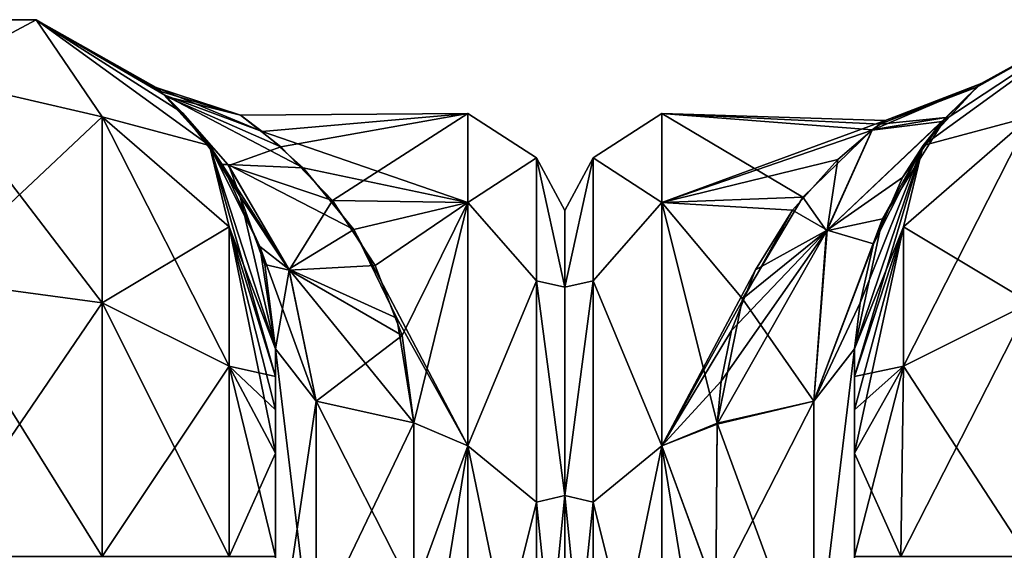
# Model space of a CAD drawing. Extents: x -23 to 700, y -1999 to -1.
# Tile 196 of 224: x 440 to 476, y -20 to -1. Entities that reach past the tile are written whole.
import ezdxf

# ---------------------------------------------------------------- set-up
doc = ezdxf.new("R2010")
doc.units = 0
doc.header["$LTSCALE"] = 5.485125
for name, color, linetype in [('481', 7, 'CONTINUOUS'), ('483', 7, 'CONTINUOUS'), ('484', 7, 'CONTINUOUS'), ('500', 7, 'CONTINUOUS'), ('501', 7, 'CONTINUOUS'), ('502', 7, 'CONTINUOUS'), ('513', 7, 'CONTINUOUS'), ('514', 7, 'CONTINUOUS'), ('515', 7, 'CONTINUOUS'), ('518', 7, 'CONTINUOUS'), ('542', 7, 'CONTINUOUS'), ('546', 7, 'CONTINUOUS'), ('547', 7, 'CONTINUOUS'), ('560', 7, 'CONTINUOUS'), ('561', 7, 'CONTINUOUS'), ('562', 7, 'CONTINUOUS'), ('570', 7, 'CONTINUOUS'), ('571', 7, 'CONTINUOUS'), ('572', 7, 'CONTINUOUS'), ('576', 7, 'CONTINUOUS')]:
    doc.layers.add(name, color=color, linetype=linetype)

msp = doc.modelspace()

# ---------------------------------------------------------------- linework, layer by layer
at = {"layer": '481', "linetype": 'CONTINUOUS'}
for points in [[(449.55, -51.35, 41.002), (449.55, -54.118, 30.721), (449.55, -12.5, 54), (449.55, -51.35, 41.002)], [(449.55, -12.5, 54), (449.55, -54.118, 30.721), (449.55, -24.269, 28.753), (449.55, -12.5, 54)], [(449.55, -54.12, 51.282), (449.55, -51.35, 41.002), (449.55, -12.5, 54), (449.55, -54.12, 51.282)], [(449.55, -13.498, 57.73), (449.55, -54.12, 51.282), (449.55, -12.5, 54), (449.55, -13.498, 57.73)], [(449.55, -12.5, 24.51), (449.55, -12.5, 54), (449.55, -24.269, 28.753), (449.55, -12.5, 24.51)], [(449.55, -12.5, -54), (449.55, -12.5, -24.51), (449.55, -54.118, -51.279), (449.55, -12.5, -54)], [(449.55, -54.118, -51.279), (449.55, -12.5, -24.51), (449.55, -51.35, -40.998), (449.55, -54.118, -51.279)], [(449.55, -51.35, -40.998), (449.55, -12.5, -24.51), (449.55, -24.268, -28.753), (449.55, -51.35, -40.998)], [(449.55, -13.498, -57.73), (449.55, -12.5, -54), (449.55, -61.644, -58.772), (449.55, -13.498, -57.73)], [(449.55, -61.644, -58.772), (449.55, -12.5, -54), (449.55, -54.118, -51.279), (449.55, -61.644, -58.772)], [(449.55, -61.645, 58.773), (449.55, -54.12, 51.282), (449.55, -13.498, 57.73), (449.55, -61.645, 58.773)], [(449.55, -14.697, 59.303), (449.55, -61.645, 58.773), (449.55, -13.498, 57.73), (449.55, -14.697, 59.303)], [(449.55, -14.697, -59.303), (449.55, -13.498, -57.73), (449.55, -61.644, -58.772), (449.55, -14.697, -59.303)], [(449.55, -16.266, 60.5), (449.55, -61.645, 58.773), (449.55, -14.697, 59.303), (449.55, -16.266, 60.5)], [(449.55, -16.266, -60.5), (449.55, -14.697, -59.303), (449.55, -71.85, -61.5), (449.55, -16.266, -60.5)], [(449.55, -71.85, -61.5), (449.55, -14.697, -59.303), (449.55, -61.644, -58.772), (449.55, -71.85, -61.5)], [(449.55, -20, 61.5), (449.55, -61.645, 58.773), (449.55, -16.266, 60.5), (449.55, -20, 61.5)], [(449.55, -20, -61.5), (449.55, -16.266, -60.5), (449.55, -71.85, -61.5), (449.55, -20, -61.5)]]:
    msp.add_3dface(points, dxfattribs=at)
at = {"layer": '483', "linetype": 'CONTINUOUS'}
for points in [[(460, -7.5, 0), (460, -10.269, 10.281), (460, -48.5, 0), (460, -7.5, 0)], [(460, -10.269, -10.281), (460, -7.5, 0), (460, -45.731, -10.281), (460, -10.269, -10.281)], [(460, -45.731, -10.281), (460, -7.5, 0), (460, -48.5, 0), (460, -45.731, -10.281)], [(460, -10.269, 10.281), (460, -17.797, 17.773), (460, -45.731, 10.281), (460, -10.269, 10.281)], [(460, -48.5, 0), (460, -10.269, 10.281), (460, -45.731, 10.281), (460, -48.5, 0)], [(460, -17.796, -17.773), (460, -10.269, -10.281), (460, -38.203, -17.773), (460, -17.796, -17.773)], [(460, -38.203, -17.773), (460, -10.269, -10.281), (460, -45.731, -10.281), (460, -38.203, -17.773)], [(460, -28, -20.5), (460, -17.796, -17.773), (460, -38.203, -17.773), (460, -28, -20.5)], [(460, -17.797, 17.773), (460, -28, 20.5), (460, -38.204, 17.773), (460, -17.797, 17.773)], [(460, -45.731, 10.281), (460, -17.797, 17.773), (460, -38.204, 17.773), (460, -45.731, 10.281)]]:
    msp.add_3dface(points, dxfattribs=at)
at = {"layer": '484', "linetype": 'CONTINUOUS'}
for points in [[(449.739, -5.201, 7.498), (456.5, -4, 0), (448.283, -4.062, 1.73), (449.739, -5.201, 7.498)], [(448.283, -4.062, 1.73), (456.5, -4, 0), (449.071, -4.648, -5.538), (448.283, -4.062, 1.73)], [(456.5, -4, 0), (456.5, -7.215, -12), (449.071, -4.648, -5.538), (456.5, -4, 0)], [(451.614, -7.144, 11.876), (456.5, -4, 0), (449.739, -5.201, 7.498), (451.614, -7.144, 11.876)], [(456.5, -7.215, 12), (456.5, -4, 0), (451.614, -7.144, 11.876), (456.5, -7.215, 12)], [(449.071, -4.648, -5.538), (456.5, -7.215, -12), (450.552, -5.966, -9.513), (449.071, -4.648, -5.538)], [(450.552, -5.966, -9.513), (456.5, -7.215, -12), (452.374, -8.195, -13.555), (450.552, -5.966, -9.513)], [(453.145, -9.487, 15.273), (456.5, -7.215, 12), (451.614, -7.144, 11.876), (453.145, -9.487, 15.273)], [(456.5, -7.215, -12), (456.5, -16, -20.785), (452.374, -8.195, -13.555), (456.5, -7.215, -12)], [(454.129, -12.017, 17.904), (456.5, -7.215, 12), (453.145, -9.487, 15.273), (454.129, -12.017, 17.904)], [(454.55, -15.172, 20.284), (456.5, -7.215, 12), (454.129, -12.017, 17.904), (454.55, -15.172, 20.284)], [(456.5, -16, 20.785), (456.5, -7.215, 12), (454.55, -15.172, 20.284), (456.5, -16, 20.785)], [(452.374, -8.195, -13.555), (456.5, -16, -20.785), (453.937, -11.389, -17.322), (452.374, -8.195, -13.555)], [(453.937, -11.389, -17.322), (456.5, -16, -20.785), (454.55, -15.172, -20.284), (453.937, -11.389, -17.322)], [(454.55, -15.172, -20.284), (456.5, -16, -20.785), (454.55, -21.323, -23.052), (454.55, -15.172, -20.284)], [(454.55, -21.323, 23.052), (456.5, -16, 20.785), (454.55, -15.172, 20.284), (454.55, -21.323, 23.052)], [(456.5, -16, -20.785), (456.5, -28, -24), (454.55, -21.323, -23.052), (456.5, -16, -20.785)], [(456.5, -28, 24), (456.5, -16, 20.785), (454.55, -28, 24), (456.5, -28, 24)], [(454.55, -28, 24), (456.5, -16, 20.785), (454.55, -21.323, 23.052), (454.55, -28, 24)]]:
    msp.add_3dface(points, dxfattribs=at)
at = {"layer": '500', "linetype": 'CONTINUOUS'}
for points in [[(433.187, -0.612, -54), (440.913, -0.612, -54), (437.05, -2.674, -63.991), (433.187, -0.612, -54)], [(437.05, -2.674, -63.991), (440.913, -0.612, -54), (443.3, -4.125, -63.154), (437.05, -2.674, -63.991)], [(440.913, -0.612, -54), (447.163, -5.153, -54), (443.3, -4.125, -63.154), (440.913, -0.612, -54)], [(437.05, -2.674, -63.991), (443.3, -4.125, -63.154), (437.05, -10, -71.321), (437.05, -2.674, -63.991)], [(443.3, -4.125, -63.154), (443.3, -10.837, -69.87), (437.05, -10, -71.321), (443.3, -4.125, -63.154)], [(443.3, -4.125, -63.154), (447.163, -5.153, -54), (447.875, -8.089, -60.869), (443.3, -4.125, -63.154)], [(443.3, -4.125, -63.154), (447.875, -8.089, -60.869), (443.3, -10.837, -69.87), (443.3, -4.125, -63.154)], [(447.163, -5.153, -54), (449.55, -12.5, -54), (447.875, -8.089, -60.869), (447.163, -5.153, -54)], [(447.875, -8.089, -60.869), (447.875, -13.125, -65.908), (443.3, -10.837, -69.87), (447.875, -8.089, -60.869)], [(449.55, -12.5, -54), (449.55, -13.498, -57.73), (447.875, -8.089, -60.869), (449.55, -12.5, -54)], [(447.875, -8.089, -60.869), (449.55, -13.498, -57.73), (447.875, -13.125, -65.908), (447.875, -8.089, -60.869)], [(443.3, -10.837, -69.87), (437.05, -20, -74), (437.05, -10, -71.321), (443.3, -10.837, -69.87)], [(443.3, -20, -72.325), (437.05, -20, -74), (443.3, -10.837, -69.87), (443.3, -20, -72.325)], [(447.875, -13.125, -65.908), (443.3, -20, -72.325), (443.3, -10.837, -69.87), (447.875, -13.125, -65.908)], [(447.875, -20, -67.75), (443.3, -20, -72.325), (447.875, -13.125, -65.908), (447.875, -20, -67.75)], [(449.55, -13.498, -57.73), (449.55, -14.697, -59.303), (447.875, -13.125, -65.908), (449.55, -13.498, -57.73)], [(449.55, -14.697, -59.303), (449.55, -16.266, -60.5), (447.875, -13.125, -65.908), (449.55, -14.697, -59.303)], [(449.55, -16.266, -60.5), (447.875, -20, -67.75), (447.875, -13.125, -65.908), (449.55, -16.266, -60.5)], [(449.55, -16.266, -60.5), (449.55, -20, -61.5), (447.875, -20, -67.75), (449.55, -16.266, -60.5)]]:
    msp.add_3dface(points, dxfattribs=at)
at = {"layer": '501', "linetype": 'CONTINUOUS'}
for points in [[(440.913, -0.612, -54), (433.187, -0.612, -54), (440.913, -0.612, 54), (440.913, -0.612, -54)], [(440.913, -0.612, 54), (433.187, -0.612, -54), (433.187, -0.612, 54), (440.913, -0.612, 54)], [(447.163, -5.153, -54), (440.913, -0.612, -54), (446.195, -3.979, -9.415), (447.163, -5.153, -54)], [(446.195, -3.979, -9.415), (440.913, -0.612, -54), (445.551, -3.336, -6.196), (446.195, -3.979, -9.415)], [(445.551, -3.336, -6.196), (440.913, -0.612, -54), (445.245, -3.061, -4.046), (445.551, -3.336, -6.196)], [(445.245, -3.061, -4.046), (440.913, -0.612, -54), (445.409, -3.206, 5.317), (445.245, -3.061, -4.046)], [(445.409, -3.206, 5.317), (440.913, -0.612, -54), (447.163, -5.153, 54), (445.409, -3.206, 5.317)], [(447.163, -5.153, 54), (440.913, -0.612, -54), (440.913, -0.612, 54), (447.163, -5.153, 54)], [(445.608, -3.389, 6.521), (445.409, -3.206, 5.317), (447.163, -5.153, 54), (445.608, -3.389, 6.521)], [(446.893, -4.795, 12.25), (445.608, -3.389, 6.521), (447.163, -5.153, 54), (446.893, -4.795, 12.25)], [(447.63, -5.844, -15.005), (447.163, -5.153, -54), (446.195, -3.979, -9.415), (447.63, -5.844, -15.005)], [(448.272, -6.993, 17.387), (446.893, -4.795, 12.25), (447.163, -5.153, 54), (448.272, -6.993, 17.387)], [(449.55, -12.5, 54), (448.272, -6.993, 17.387), (447.163, -5.153, 54), (449.55, -12.5, 54)], [(449.55, -12.5, -24.51), (449.55, -12.5, -54), (447.163, -5.153, -54), (449.55, -12.5, -24.51)], [(449.55, -12.5, -24.51), (447.163, -5.153, -54), (448.992, -8.807, -20.34), (449.55, -12.5, -24.51)], [(448.992, -8.807, -20.34), (447.163, -5.153, -54), (447.63, -5.844, -15.005), (448.992, -8.807, -20.34)], [(448.272, -6.993, 17.387), (449.55, -12.5, 54), (449.172, -9.448, 21.214), (448.272, -6.993, 17.387)], [(449.55, -12.5, 54), (449.55, -12.5, 24.51), (449.172, -9.448, 21.214), (449.55, -12.5, 54)]]:
    msp.add_3dface(points, dxfattribs=at)
at = {"layer": '502', "linetype": 'CONTINUOUS'}
for points in [[(440.913, -0.612, 54), (433.187, -0.612, 54), (437.05, -2.674, 63.991), (440.913, -0.612, 54)], [(443.3, -4.125, 63.154), (440.913, -0.612, 54), (437.05, -2.674, 63.991), (443.3, -4.125, 63.154)], [(447.163, -5.153, 54), (440.913, -0.612, 54), (443.3, -4.125, 63.154), (447.163, -5.153, 54)], [(437.05, -10, 71.321), (443.3, -10.837, 69.87), (437.05, -2.674, 63.991), (437.05, -10, 71.321)], [(443.3, -10.837, 69.87), (443.3, -4.125, 63.154), (437.05, -2.674, 63.991), (443.3, -10.837, 69.87)], [(447.875, -8.089, 60.869), (447.163, -5.153, 54), (443.3, -4.125, 63.154), (447.875, -8.089, 60.869)], [(443.3, -10.837, 69.87), (447.875, -13.125, 65.908), (443.3, -4.125, 63.154), (443.3, -10.837, 69.87)], [(447.875, -13.125, 65.908), (447.875, -8.089, 60.869), (443.3, -4.125, 63.154), (447.875, -13.125, 65.908)], [(449.55, -13.498, 57.73), (449.55, -12.5, 54), (447.163, -5.153, 54), (449.55, -13.498, 57.73)], [(449.55, -13.498, 57.73), (447.163, -5.153, 54), (447.875, -8.089, 60.869), (449.55, -13.498, 57.73)], [(449.55, -16.266, 60.5), (449.55, -14.697, 59.303), (447.875, -8.089, 60.869), (449.55, -16.266, 60.5)], [(447.875, -13.125, 65.908), (449.55, -16.266, 60.5), (447.875, -8.089, 60.869), (447.875, -13.125, 65.908)], [(449.55, -14.697, 59.303), (449.55, -13.498, 57.73), (447.875, -8.089, 60.869), (449.55, -14.697, 59.303)], [(437.05, -10, 71.321), (437.05, -20, 74), (443.3, -20, 72.325), (437.05, -10, 71.321)], [(443.3, -10.837, 69.87), (437.05, -10, 71.321), (443.3, -20, 72.325), (443.3, -10.837, 69.87)], [(447.875, -13.125, 65.908), (443.3, -10.837, 69.87), (447.875, -20, 67.75), (447.875, -13.125, 65.908)], [(447.875, -20, 67.75), (443.3, -10.837, 69.87), (443.3, -20, 72.325), (447.875, -20, 67.75)], [(449.55, -20, 61.5), (449.55, -16.266, 60.5), (447.875, -13.125, 65.908), (449.55, -20, 61.5)], [(449.55, -20, 61.5), (447.875, -13.125, 65.908), (447.875, -20, 67.75), (449.55, -20, 61.5)]]:
    msp.add_3dface(points, dxfattribs=at)
at = {"layer": '513', "linetype": 'CONTINUOUS'}
for points in [[(448.283, -4.062, 1.73), (449.071, -4.648, -5.538), (445.245, -3.061, -4.046), (448.283, -4.062, 1.73)], [(448.283, -4.062, 1.73), (445.245, -3.061, -4.046), (445.409, -3.206, 5.317), (448.283, -4.062, 1.73)], [(449.071, -4.648, -5.538), (445.551, -3.336, -6.196), (445.245, -3.061, -4.046), (449.071, -4.648, -5.538)], [(448.283, -4.062, 1.73), (445.409, -3.206, 5.317), (445.608, -3.389, 6.521), (448.283, -4.062, 1.73)], [(449.071, -4.648, -5.538), (450.552, -5.966, -9.513), (445.551, -3.336, -6.196), (449.071, -4.648, -5.538)], [(445.551, -3.336, -6.196), (450.552, -5.966, -9.513), (447.829, -5.838, -12.591), (445.551, -3.336, -6.196)], [(446.195, -3.979, -9.415), (445.551, -3.336, -6.196), (447.829, -5.838, -12.591), (446.195, -3.979, -9.415)], [(449.739, -5.201, 7.498), (448.283, -4.062, 1.73), (445.608, -3.389, 6.521), (449.739, -5.201, 7.498)], [(449.739, -5.201, 7.498), (445.608, -3.389, 6.521), (447.863, -5.881, 12.667), (449.739, -5.201, 7.498)], [(445.608, -3.389, 6.521), (446.893, -4.795, 12.25), (447.863, -5.881, 12.667), (445.608, -3.389, 6.521)], [(447.63, -5.844, -15.005), (446.195, -3.979, -9.415), (447.829, -5.838, -12.591), (447.63, -5.844, -15.005)], [(446.893, -4.795, 12.25), (448.272, -6.993, 17.387), (447.863, -5.881, 12.667), (446.893, -4.795, 12.25)], [(451.614, -7.144, 11.876), (449.739, -5.201, 7.498), (447.863, -5.881, 12.667), (451.614, -7.144, 11.876)], [(450.031, -9.624, -17.65), (447.63, -5.844, -15.005), (447.829, -5.838, -12.591), (450.031, -9.624, -17.65)], [(448.992, -8.807, -20.34), (447.63, -5.844, -15.005), (450.031, -9.624, -17.65), (448.992, -8.807, -20.34)], [(450.552, -5.966, -9.513), (452.374, -8.195, -13.555), (447.829, -5.838, -12.591), (450.552, -5.966, -9.513)], [(452.374, -8.195, -13.555), (450.031, -9.624, -17.65), (447.829, -5.838, -12.591), (452.374, -8.195, -13.555)], [(450.044, -9.658, 17.684), (451.614, -7.144, 11.876), (447.863, -5.881, 12.667), (450.044, -9.658, 17.684)], [(448.272, -6.993, 17.387), (450.044, -9.658, 17.684), (447.863, -5.881, 12.667), (448.272, -6.993, 17.387)], [(448.272, -6.993, 17.387), (449.172, -9.448, 21.214), (450.044, -9.658, 17.684), (448.272, -6.993, 17.387)], [(453.145, -9.487, 15.273), (451.614, -7.144, 11.876), (450.044, -9.658, 17.684), (453.145, -9.487, 15.273)], [(452.374, -8.195, -13.555), (453.937, -11.389, -17.322), (450.031, -9.624, -17.65), (452.374, -8.195, -13.555)], [(449.55, -12.5, -24.51), (448.992, -8.807, -20.34), (451.014, -14.39, -21.522), (449.55, -12.5, -24.51)], [(451.014, -14.39, -21.522), (448.992, -8.807, -20.34), (450.031, -9.624, -17.65), (451.014, -14.39, -21.522)], [(449.172, -9.448, 21.214), (449.55, -12.5, 24.51), (450.044, -9.658, 17.684), (449.172, -9.448, 21.214)], [(454.129, -12.017, 17.904), (453.145, -9.487, 15.273), (450.044, -9.658, 17.684), (454.129, -12.017, 17.904)], [(449.55, -12.5, 24.51), (451.014, -14.39, 21.522), (450.044, -9.658, 17.684), (449.55, -12.5, 24.51)], [(453.937, -11.389, -17.322), (454.55, -15.172, -20.284), (450.031, -9.624, -17.65), (453.937, -11.389, -17.322)], [(454.55, -15.172, -20.284), (451.014, -14.39, -21.522), (450.031, -9.624, -17.65), (454.55, -15.172, -20.284)], [(451.014, -14.39, 21.522), (454.129, -12.017, 17.904), (450.044, -9.658, 17.684), (451.014, -14.39, 21.522)], [(454.55, -15.172, 20.284), (454.129, -12.017, 17.904), (451.014, -14.39, 21.522), (454.55, -15.172, 20.284)]]:
    msp.add_3dface(points, dxfattribs=at)
at = {"layer": '514', "linetype": 'CONTINUOUS'}
for points in [[(449.55, -24.268, -28.753), (449.55, -12.5, -24.51), (451.014, -24.7, -25.25), (449.55, -24.268, -28.753)], [(449.55, -12.5, -24.51), (451.014, -14.39, -21.522), (451.014, -24.7, -25.25), (449.55, -12.5, -24.51)], [(454.55, -15.172, -20.284), (454.55, -21.323, -23.052), (451.014, -14.39, -21.522), (454.55, -15.172, -20.284)], [(451.014, -14.39, -21.522), (454.55, -21.323, -23.052), (451.014, -24.7, -25.25), (451.014, -14.39, -21.522)]]:
    msp.add_3dface(points, dxfattribs=at)
at = {"layer": '515', "linetype": 'CONTINUOUS'}
for points in [[(449.55, -12.5, 24.51), (449.55, -24.269, 28.753), (451.014, -14.39, 21.522), (449.55, -12.5, 24.51)], [(451.014, -14.39, 21.522), (449.55, -24.269, 28.753), (451.014, -22.524, 24.869), (451.014, -14.39, 21.522)], [(454.55, -15.172, 20.284), (451.014, -14.39, 21.522), (451.014, -22.524, 24.869), (454.55, -15.172, 20.284)], [(454.55, -21.323, 23.052), (454.55, -15.172, 20.284), (451.014, -22.524, 24.869), (454.55, -21.323, 23.052)]]:
    msp.add_3dface(points, dxfattribs=at)
at = {"layer": '518', "linetype": 'CONTINUOUS'}
for points in [[(456.5, -7.215, -12), (456.5, -4, 0), (458.975, -5.601, -5.112), (456.5, -7.215, -12)], [(456.5, -4, 0), (456.5, -7.215, 12), (458.975, -5.601, 5.112), (456.5, -4, 0)], [(456.5, -4, 0), (458.975, -5.601, 5.112), (458.975, -5.601, -5.112), (456.5, -4, 0)], [(456.5, -7.215, -12), (458.975, -5.601, -5.112), (458.975, -10.038, -14.325), (456.5, -7.215, -12)], [(456.5, -7.215, 12), (458.975, -10.038, 14.325), (458.975, -5.601, 5.112), (456.5, -7.215, 12)], [(460, -10.269, 10.281), (460, -7.5, 0), (458.975, -5.601, 5.112), (460, -10.269, 10.281)], [(458.975, -10.038, 14.325), (460, -10.269, 10.281), (458.975, -5.601, 5.112), (458.975, -10.038, 14.325)], [(460, -7.5, 0), (460, -10.269, -10.281), (458.975, -5.601, -5.112), (460, -7.5, 0)], [(458.975, -5.601, 5.112), (460, -7.5, 0), (458.975, -5.601, -5.112), (458.975, -5.601, 5.112)], [(458.975, -5.601, -5.112), (460, -10.269, -10.281), (458.975, -10.038, -14.325), (458.975, -5.601, -5.112)], [(456.5, -16, -20.785), (456.5, -7.215, -12), (458.975, -10.038, -14.325), (456.5, -16, -20.785)], [(456.5, -7.215, 12), (456.5, -16, 20.785), (458.975, -10.038, 14.325), (456.5, -7.215, 12)], [(456.5, -16, -20.785), (458.975, -10.038, -14.325), (458.975, -18.032, -20.7), (456.5, -16, -20.785)], [(456.5, -16, 20.785), (458.975, -18.032, 20.7), (458.975, -10.038, 14.325), (456.5, -16, 20.785)], [(460, -17.797, 17.773), (460, -10.269, 10.281), (458.975, -10.038, 14.325), (460, -17.797, 17.773)], [(458.975, -18.032, 20.7), (460, -17.797, 17.773), (458.975, -10.038, 14.325), (458.975, -18.032, 20.7)], [(460, -10.269, -10.281), (460, -17.796, -17.773), (458.975, -10.038, -14.325), (460, -10.269, -10.281)], [(458.975, -10.038, -14.325), (460, -17.796, -17.773), (458.975, -18.032, -20.7), (458.975, -10.038, -14.325)], [(456.5, -28, -24), (456.5, -16, -20.785), (458.975, -28, -22.975), (456.5, -28, -24)], [(456.5, -16, -20.785), (458.975, -18.032, -20.7), (458.975, -28, -22.975), (456.5, -16, -20.785)], [(456.5, -16, 20.785), (456.5, -28, 24), (458.975, -18.032, 20.7), (456.5, -16, 20.785)], [(456.5, -28, 24), (458.975, -28, 22.975), (458.975, -18.032, 20.7), (456.5, -28, 24)], [(460, -17.796, -17.773), (460, -28, -20.5), (458.975, -18.032, -20.7), (460, -17.796, -17.773)], [(460, -28, 20.5), (460, -17.797, 17.773), (458.975, -28, 22.975), (460, -28, 20.5)], [(458.975, -28, 22.975), (460, -17.797, 17.773), (458.975, -18.032, 20.7), (458.975, -28, 22.975)], [(458.975, -18.032, -20.7), (460, -28, -20.5), (458.975, -28, -22.975), (458.975, -18.032, -20.7)]]:
    msp.add_3dface(points, dxfattribs=at)
at = {"layer": '542', "linetype": 'CONTINUOUS'}
for points in [[(470.45, -51.35, -40.999), (470.45, -54.119, -30.718), (470.45, -12.5, -54), (470.45, -51.35, -40.999)], [(470.45, -12.5, -54), (470.45, -54.119, -30.718), (470.45, -24.269, -28.753), (470.45, -12.5, -54)], [(470.45, -54.118, -51.28), (470.45, -51.35, -40.999), (470.45, -12.5, -54), (470.45, -54.118, -51.28)], [(470.45, -13.498, -57.73), (470.45, -54.118, -51.28), (470.45, -12.5, -54), (470.45, -13.498, -57.73)], [(470.45, -12.5, -24.51), (470.45, -12.5, -54), (470.45, -24.269, -28.753), (470.45, -12.5, -24.51)], [(470.45, -12.5, 54), (470.45, -12.5, 24.51), (470.45, -54.119, 51.282), (470.45, -12.5, 54)], [(470.45, -54.119, 51.282), (470.45, -12.5, 24.51), (470.45, -51.35, 41.001), (470.45, -54.119, 51.282)], [(470.45, -51.35, 41.001), (470.45, -12.5, 24.51), (470.45, -24.268, 28.753), (470.45, -51.35, 41.001)], [(470.45, -13.498, 57.73), (470.45, -12.5, 54), (470.45, -61.645, 58.772), (470.45, -13.498, 57.73)], [(470.45, -61.645, 58.772), (470.45, -12.5, 54), (470.45, -54.119, 51.282), (470.45, -61.645, 58.772)], [(470.45, -61.644, -58.772), (470.45, -54.118, -51.28), (470.45, -13.498, -57.73), (470.45, -61.644, -58.772)], [(470.45, -14.697, -59.303), (470.45, -61.644, -58.772), (470.45, -13.498, -57.73), (470.45, -14.697, -59.303)], [(470.45, -14.697, 59.303), (470.45, -13.498, 57.73), (470.45, -61.645, 58.772), (470.45, -14.697, 59.303)], [(470.45, -16.266, -60.5), (470.45, -61.644, -58.772), (470.45, -14.697, -59.303), (470.45, -16.266, -60.5)], [(470.45, -16.266, 60.5), (470.45, -14.697, 59.303), (470.45, -71.85, 61.5), (470.45, -16.266, 60.5)], [(470.45, -71.85, 61.5), (470.45, -14.697, 59.303), (470.45, -61.645, 58.772), (470.45, -71.85, 61.5)], [(470.45, -20, -61.5), (470.45, -61.644, -58.772), (470.45, -16.266, -60.5), (470.45, -20, -61.5)], [(470.45, -20, 61.5), (470.45, -16.266, 60.5), (470.45, -71.85, 61.5), (470.45, -20, 61.5)]]:
    msp.add_3dface(points, dxfattribs=at)
at = {"layer": '546', "linetype": 'CONTINUOUS'}
for points in [[(460, -7.5, 0), (460, -10.269, -10.281), (460, -48.5, 0), (460, -7.5, 0)], [(460, -10.269, 10.281), (460, -7.5, 0), (460, -45.731, 10.281), (460, -10.269, 10.281)], [(460, -45.731, 10.281), (460, -7.5, 0), (460, -48.5, 0), (460, -45.731, 10.281)], [(460, -10.269, -10.281), (460, -17.797, -17.773), (460, -45.731, -10.281), (460, -10.269, -10.281)], [(460, -48.5, 0), (460, -10.269, -10.281), (460, -45.731, -10.281), (460, -48.5, 0)], [(460, -17.796, 17.773), (460, -10.269, 10.281), (460, -38.203, 17.773), (460, -17.796, 17.773)], [(460, -38.203, 17.773), (460, -10.269, 10.281), (460, -45.731, 10.281), (460, -38.203, 17.773)], [(460, -28, 20.5), (460, -17.796, 17.773), (460, -38.203, 17.773), (460, -28, 20.5)], [(460, -17.797, -17.773), (460, -28, -20.5), (460, -38.204, -17.773), (460, -17.797, -17.773)], [(460, -45.731, -10.281), (460, -17.797, -17.773), (460, -38.204, -17.773), (460, -45.731, -10.281)]]:
    msp.add_3dface(points, dxfattribs=at)
at = {"layer": '547', "linetype": 'CONTINUOUS'}
for points in [[(463.5, -4, 0), (463.5, -7.215, 12), (471.559, -4.252, 3.467), (463.5, -4, 0)], [(463.5, -7.215, -12), (463.5, -4, 0), (468.589, -7.018, -11.652), (463.5, -7.215, -12)], [(468.589, -7.018, -11.652), (463.5, -4, 0), (471.097, -4.592, -5.299), (468.589, -7.018, -11.652)], [(471.097, -4.592, -5.299), (463.5, -4, 0), (471.366, -4.385, -4.282), (471.097, -4.592, -5.299)], [(471.366, -4.385, -4.282), (463.5, -4, 0), (471.559, -4.252, 3.467), (471.366, -4.385, -4.282)], [(471.559, -4.252, 3.467), (463.5, -7.215, 12), (471.091, -4.6, 5.332), (471.559, -4.252, 3.467)], [(471.091, -4.6, 5.332), (463.5, -7.215, 12), (469.849, -5.664, 8.782), (471.091, -4.6, 5.332)], [(469.849, -5.664, 8.782), (463.5, -7.215, 12), (468.211, -7.496, 12.473), (469.849, -5.664, 8.782)], [(466.409, -10.69, -16.624), (463.5, -7.215, -12), (468.589, -7.018, -11.652), (466.409, -10.69, -16.624)], [(463.5, -7.215, 12), (463.5, -16, 20.785), (468.211, -7.496, 12.473), (463.5, -7.215, 12)], [(463.5, -16, -20.785), (463.5, -7.215, -12), (465.5, -15.179, -20.289), (463.5, -16, -20.785)], [(465.5, -15.179, -20.289), (463.5, -7.215, -12), (466.409, -10.69, -16.624), (465.5, -15.179, -20.289)], [(468.211, -7.496, 12.473), (463.5, -16, 20.785), (466.875, -9.645, 15.463), (468.211, -7.496, 12.473)], [(466.875, -9.645, 15.463), (463.5, -16, 20.785), (466.019, -11.842, 17.746), (466.875, -9.645, 15.463)], [(466.019, -11.842, 17.746), (463.5, -16, 20.785), (465.645, -13.666, 19.249), (466.019, -11.842, 17.746)], [(465.645, -13.666, 19.249), (463.5, -16, 20.785), (465.499, -15.223, 20.316), (465.645, -13.666, 19.249)], [(465.447, -21.322, -23.052), (463.5, -16, -20.785), (465.5, -15.179, -20.289), (465.447, -21.322, -23.052)], [(465.499, -15.223, 20.316), (463.5, -16, 20.785), (465.447, -21.313, 23.05), (465.499, -15.223, 20.316)], [(463.5, -16, 20.785), (463.5, -28, 24), (465.447, -21.313, 23.05), (463.5, -16, 20.785)], [(463.5, -28, -24), (463.5, -16, -20.785), (465.45, -28, -24), (463.5, -28, -24)], [(465.45, -28, -24), (463.5, -16, -20.785), (465.447, -21.322, -23.052), (465.45, -28, -24)]]:
    msp.add_3dface(points, dxfattribs=at)
at = {"layer": '560', "linetype": 'CONTINUOUS'}
for points in [[(472.937, -5.153, -54), (479.187, -0.612, -54), (476.8, -4.125, -63.154), (472.937, -5.153, -54)], [(472.225, -8.089, -60.869), (472.937, -5.153, -54), (476.8, -4.125, -63.154), (472.225, -8.089, -60.869)], [(472.225, -8.089, -60.869), (476.8, -4.125, -63.154), (472.225, -13.125, -65.908), (472.225, -8.089, -60.869)], [(476.8, -4.125, -63.154), (476.8, -10.837, -69.87), (472.225, -13.125, -65.908), (476.8, -4.125, -63.154)], [(470.45, -13.498, -57.73), (470.45, -12.5, -54), (472.937, -5.153, -54), (470.45, -13.498, -57.73)], [(470.45, -13.498, -57.73), (472.937, -5.153, -54), (472.225, -8.089, -60.869), (470.45, -13.498, -57.73)], [(470.45, -16.266, -60.5), (470.45, -14.697, -59.303), (472.225, -8.089, -60.869), (470.45, -16.266, -60.5)], [(470.45, -16.266, -60.5), (472.225, -8.089, -60.869), (472.225, -13.125, -65.908), (470.45, -16.266, -60.5)], [(470.45, -14.697, -59.303), (470.45, -13.498, -57.73), (472.225, -8.089, -60.869), (470.45, -14.697, -59.303)], [(476.697, -20, -72.323), (472.125, -20, -67.75), (476.8, -10.837, -69.87), (476.697, -20, -72.323)], [(476.8, -10.837, -69.87), (472.125, -20, -67.75), (472.225, -13.125, -65.908), (476.8, -10.837, -69.87)], [(470.45, -20, -61.5), (470.45, -16.266, -60.5), (472.225, -13.125, -65.908), (470.45, -20, -61.5)], [(472.125, -20, -67.75), (470.45, -20, -61.5), (472.225, -13.125, -65.908), (472.125, -20, -67.75)]]:
    msp.add_3dface(points, dxfattribs=at)
at = {"layer": '561', "linetype": 'CONTINUOUS'}
for points in [[(479.187, -0.612, -54), (472.937, -5.153, -54), (479.187, -0.612, 54), (479.187, -0.612, -54)], [(472.937, -5.153, -54), (474.876, -3.043, -3.856), (479.187, -0.612, 54), (472.937, -5.153, -54)], [(479.187, -0.612, 54), (473.621, -4.294, 10.611), (472.937, -5.153, 54), (479.187, -0.612, 54)], [(475.028, -2.914, 2.151), (473.621, -4.294, 10.611), (479.187, -0.612, 54), (475.028, -2.914, 2.151)], [(474.876, -3.043, -3.856), (475.028, -2.914, 2.151), (479.187, -0.612, 54), (474.876, -3.043, -3.856)], [(474.876, -3.043, -3.856), (472.937, -5.153, -54), (473.748, -4.15, -10.087), (474.876, -3.043, -3.856)], [(473.748, -4.15, -10.087), (472.937, -5.153, -54), (471.467, -7.8, -18.801), (473.748, -4.15, -10.087)], [(473.621, -4.294, 10.611), (472.19, -6.311, 16.034), (472.937, -5.153, 54), (473.621, -4.294, 10.611)], [(472.937, -5.153, -54), (470.45, -12.5, -54), (471.467, -7.8, -18.801), (472.937, -5.153, -54)], [(470.45, -12.5, 24.51), (470.45, -12.5, 54), (472.937, -5.153, 54), (470.45, -12.5, 24.51)], [(470.661, -10.837, 22.872), (470.45, -12.5, 24.51), (472.937, -5.153, 54), (470.661, -10.837, 22.872)], [(471.139, -8.709, 20.2), (470.661, -10.837, 22.872), (472.937, -5.153, 54), (471.139, -8.709, 20.2)], [(472.19, -6.311, 16.034), (471.139, -8.709, 20.2), (472.937, -5.153, 54), (472.19, -6.311, 16.034)], [(470.45, -12.5, -54), (470.45, -12.5, -24.51), (471.467, -7.8, -18.801), (470.45, -12.5, -54)]]:
    msp.add_3dface(points, dxfattribs=at)
at = {"layer": '562', "linetype": 'CONTINUOUS'}
for points in [[(479.187, -0.612, 54), (472.937, -5.153, 54), (476.8, -4.125, 63.154), (479.187, -0.612, 54)], [(476.8, -4.125, 63.154), (472.937, -5.153, 54), (472.225, -8.089, 60.869), (476.8, -4.125, 63.154)], [(476.8, -10.837, 69.87), (476.8, -4.125, 63.154), (472.225, -8.089, 60.869), (476.8, -10.837, 69.87)], [(472.937, -5.153, 54), (470.45, -12.5, 54), (472.225, -8.089, 60.869), (472.937, -5.153, 54)], [(470.45, -12.5, 54), (470.45, -13.498, 57.73), (472.225, -8.089, 60.869), (470.45, -12.5, 54)], [(470.45, -13.498, 57.73), (472.225, -13.125, 65.908), (472.225, -8.089, 60.869), (470.45, -13.498, 57.73)], [(472.225, -13.125, 65.908), (476.8, -10.837, 69.87), (472.225, -8.089, 60.869), (472.225, -13.125, 65.908)], [(472.225, -13.125, 65.908), (476.697, -20, 72.323), (476.8, -10.837, 69.87), (472.225, -13.125, 65.908)], [(470.45, -13.498, 57.73), (470.45, -14.697, 59.303), (472.225, -13.125, 65.908), (470.45, -13.498, 57.73)], [(470.45, -14.697, 59.303), (470.45, -16.266, 60.5), (472.225, -13.125, 65.908), (470.45, -14.697, 59.303)], [(470.45, -16.266, 60.5), (472.125, -20, 67.75), (472.225, -13.125, 65.908), (470.45, -16.266, 60.5)], [(472.125, -20, 67.75), (476.697, -20, 72.323), (472.225, -13.125, 65.908), (472.125, -20, 67.75)], [(470.45, -16.266, 60.5), (470.45, -20, 61.5), (472.125, -20, 67.75), (470.45, -16.266, 60.5)]]:
    msp.add_3dface(points, dxfattribs=at)
at = {"layer": '570', "linetype": 'CONTINUOUS'}
for points in [[(470.45, -24.268, 28.753), (470.45, -12.5, 24.51), (468.984, -24.7, 25.248), (470.45, -24.268, 28.753)], [(468.984, -24.7, 25.248), (470.45, -12.5, 24.51), (468.984, -14.39, 21.521), (468.984, -24.7, 25.248)], [(465.499, -15.223, 20.316), (465.447, -21.313, 23.05), (468.984, -14.39, 21.521), (465.499, -15.223, 20.316)], [(468.984, -14.39, 21.521), (465.447, -21.313, 23.05), (468.984, -24.7, 25.248), (468.984, -14.39, 21.521)]]:
    msp.add_3dface(points, dxfattribs=at)
at = {"layer": '571', "linetype": 'CONTINUOUS'}
for points in [[(471.559, -4.252, 3.467), (471.091, -4.6, 5.332), (475.028, -2.914, 2.151), (471.559, -4.252, 3.467)], [(471.091, -4.6, 5.332), (473.621, -4.294, 10.611), (475.028, -2.914, 2.151), (471.091, -4.6, 5.332)], [(471.366, -4.385, -4.282), (471.559, -4.252, 3.467), (474.876, -3.043, -3.856), (471.366, -4.385, -4.282)], [(471.366, -4.385, -4.282), (474.876, -3.043, -3.856), (473.748, -4.15, -10.087), (471.366, -4.385, -4.282)], [(471.559, -4.252, 3.467), (475.028, -2.914, 2.151), (474.876, -3.043, -3.856), (471.559, -4.252, 3.467)], [(471.097, -4.592, -5.299), (473.748, -4.15, -10.087), (469.449, -8.233, -14.223), (471.097, -4.592, -5.299)], [(473.748, -4.15, -10.087), (471.467, -7.8, -18.801), (469.449, -8.233, -14.223), (473.748, -4.15, -10.087)], [(471.097, -4.592, -5.299), (471.366, -4.385, -4.282), (473.748, -4.15, -10.087), (471.097, -4.592, -5.299)], [(468.589, -7.018, -11.652), (471.097, -4.592, -5.299), (469.449, -8.233, -14.223), (468.589, -7.018, -11.652)], [(473.621, -4.294, 10.611), (471.091, -4.6, 5.332), (469.47, -8.215, 14.207), (473.621, -4.294, 10.611)], [(472.19, -6.311, 16.034), (473.621, -4.294, 10.611), (469.47, -8.215, 14.207), (472.19, -6.311, 16.034)], [(471.091, -4.6, 5.332), (469.849, -5.664, 8.782), (469.47, -8.215, 14.207), (471.091, -4.6, 5.332)], [(469.849, -5.664, 8.782), (468.211, -7.496, 12.473), (469.47, -8.215, 14.207), (469.849, -5.664, 8.782)], [(471.139, -8.709, 20.2), (472.19, -6.311, 16.034), (469.47, -8.215, 14.207), (471.139, -8.709, 20.2)], [(466.409, -10.69, -16.624), (468.589, -7.018, -11.652), (469.449, -8.233, -14.223), (466.409, -10.69, -16.624)], [(468.211, -7.496, 12.473), (466.875, -9.645, 15.463), (469.47, -8.215, 14.207), (468.211, -7.496, 12.473)], [(471.467, -7.8, -18.801), (470.45, -12.5, -24.51), (468.984, -14.391, -21.521), (471.467, -7.8, -18.801)], [(469.449, -8.233, -14.223), (471.467, -7.8, -18.801), (468.984, -14.391, -21.521), (469.449, -8.233, -14.223)], [(465.645, -13.666, 19.249), (465.499, -15.223, 20.316), (469.47, -8.215, 14.207), (465.645, -13.666, 19.249)], [(465.499, -15.223, 20.316), (468.984, -14.39, 21.521), (469.47, -8.215, 14.207), (465.499, -15.223, 20.316)], [(466.019, -11.842, 17.746), (465.645, -13.666, 19.249), (469.47, -8.215, 14.207), (466.019, -11.842, 17.746)], [(466.875, -9.645, 15.463), (466.019, -11.842, 17.746), (469.47, -8.215, 14.207), (466.875, -9.645, 15.463)], [(466.409, -10.69, -16.624), (469.449, -8.233, -14.223), (468.984, -14.391, -21.521), (466.409, -10.69, -16.624)], [(468.984, -14.39, 21.521), (471.139, -8.709, 20.2), (469.47, -8.215, 14.207), (468.984, -14.39, 21.521)], [(470.661, -10.837, 22.872), (471.139, -8.709, 20.2), (468.984, -14.39, 21.521), (470.661, -10.837, 22.872)], [(465.5, -15.179, -20.289), (466.409, -10.69, -16.624), (468.984, -14.391, -21.521), (465.5, -15.179, -20.289)], [(470.45, -12.5, 24.51), (470.661, -10.837, 22.872), (468.984, -14.39, 21.521), (470.45, -12.5, 24.51)]]:
    msp.add_3dface(points, dxfattribs=at)
at = {"layer": '572', "linetype": 'CONTINUOUS'}
for points in [[(470.45, -12.5, -24.51), (470.45, -24.269, -28.753), (468.984, -24.7, -25.248), (470.45, -12.5, -24.51)], [(468.984, -14.391, -21.521), (470.45, -12.5, -24.51), (468.984, -24.7, -25.248), (468.984, -14.391, -21.521)], [(465.5, -15.179, -20.289), (468.984, -14.391, -21.521), (468.984, -24.7, -25.248), (465.5, -15.179, -20.289)], [(465.447, -21.322, -23.052), (465.5, -15.179, -20.289), (468.984, -24.7, -25.248), (465.447, -21.322, -23.052)]]:
    msp.add_3dface(points, dxfattribs=at)
at = {"layer": '576', "linetype": 'CONTINUOUS'}
for points in [[(463.5, -7.215, 12), (463.5, -4, 0), (461.025, -5.601, 5.112), (463.5, -7.215, 12)], [(463.5, -4, 0), (463.5, -7.215, -12), (461.025, -5.601, -5.112), (463.5, -4, 0)], [(463.5, -4, 0), (461.025, -5.601, -5.112), (461.025, -5.601, 5.112), (463.5, -4, 0)], [(460, -10.269, -10.281), (460, -7.5, 0), (461.025, -5.601, -5.112), (460, -10.269, -10.281)], [(461.025, -10.038, -14.325), (460, -10.269, -10.281), (461.025, -5.601, -5.112), (461.025, -10.038, -14.325)], [(460, -7.5, 0), (460, -10.269, 10.281), (461.025, -5.601, 5.112), (460, -7.5, 0)], [(461.025, -5.601, -5.112), (460, -7.5, 0), (461.025, -5.601, 5.112), (461.025, -5.601, -5.112)], [(461.025, -5.601, 5.112), (460, -10.269, 10.281), (461.025, -10.038, 14.325), (461.025, -5.601, 5.112)], [(463.5, -7.215, 12), (461.025, -5.601, 5.112), (461.025, -10.038, 14.325), (463.5, -7.215, 12)], [(463.5, -7.215, -12), (461.025, -10.038, -14.325), (461.025, -5.601, -5.112), (463.5, -7.215, -12)], [(463.5, -16, 20.785), (463.5, -7.215, 12), (461.025, -10.038, 14.325), (463.5, -16, 20.785)], [(463.5, -7.215, -12), (463.5, -16, -20.785), (461.025, -10.038, -14.325), (463.5, -7.215, -12)], [(460, -17.797, -17.773), (460, -10.269, -10.281), (461.025, -10.038, -14.325), (460, -17.797, -17.773)], [(461.025, -18.032, -20.7), (460, -17.797, -17.773), (461.025, -10.038, -14.325), (461.025, -18.032, -20.7)], [(460, -10.269, 10.281), (460, -17.796, 17.773), (461.025, -10.038, 14.325), (460, -10.269, 10.281)], [(461.025, -10.038, 14.325), (460, -17.796, 17.773), (461.025, -18.032, 20.7), (461.025, -10.038, 14.325)], [(463.5, -16, 20.785), (461.025, -10.038, 14.325), (461.025, -18.032, 20.7), (463.5, -16, 20.785)], [(463.5, -16, -20.785), (461.025, -18.032, -20.7), (461.025, -10.038, -14.325), (463.5, -16, -20.785)], [(463.5, -28, 24), (463.5, -16, 20.785), (461.025, -28, 22.975), (463.5, -28, 24)], [(463.5, -16, 20.785), (461.025, -18.032, 20.7), (461.025, -28, 22.975), (463.5, -16, 20.785)], [(463.5, -16, -20.785), (463.5, -28, -24), (461.025, -18.032, -20.7), (463.5, -16, -20.785)], [(460, -17.796, 17.773), (460, -28, 20.5), (461.025, -18.032, 20.7), (460, -17.796, 17.773)], [(460, -28, -20.5), (460, -17.797, -17.773), (461.025, -28, -22.975), (460, -28, -20.5)], [(461.025, -28, -22.975), (460, -17.797, -17.773), (461.025, -18.032, -20.7), (461.025, -28, -22.975)], [(461.025, -18.032, 20.7), (460, -28, 20.5), (461.025, -28, 22.975), (461.025, -18.032, 20.7)], [(463.5, -28, -24), (461.025, -28, -22.975), (461.025, -18.032, -20.7), (463.5, -28, -24)]]:
    msp.add_3dface(points, dxfattribs=at)

doc.saveas('drawing.dxf')
